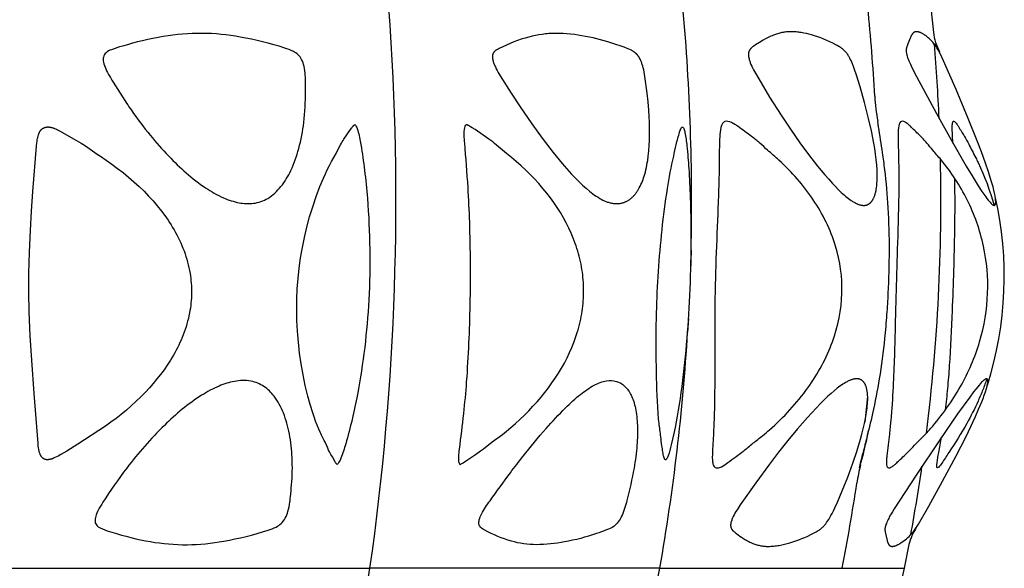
# Model space of a CAD drawing. Header units: millimetres. Extents: x 1250 to 1725, y 0 to 1655.
# Tile 48 of 256: x 1543 to 1602, y 276 to 309. Entities that reach past the tile are written whole.
import ezdxf

# ---------------------------------------------------------------- set-up
doc = ezdxf.new("R2010")
doc.units = ezdxf.units.MM
doc.header["$MEASUREMENT"] = 0
doc.layers.add('Crea2D$visibili$tangenti', color=7, linetype='Continuous', true_color=0x000000)

msp = doc.modelspace()

# ---------------------------------------------------------------- linework, layer by layer
at = {"layer": 'Crea2D$visibili$tangenti'}
for p, q in [((1597.242, 309.675), (1597.383, 308.211)), ((1583.032, 295.33), (1582.999, 294.078)), ((1582.877, 291.277), (1582.83, 290.474)), ((1593.492, 286.669), (1593.326, 285.139)), ((1595.937, 277.896), (1595.661, 276.492)), ((1541.63, 276.492), (1564.01, 276.492)), ((1581.183, 276.492), (1564.01, 276.492)), ((1581.183, 276.492), (1591.979, 276.492)), ((1591.979, 276.492), (1595.661, 276.492)), ((1595.661, 276.492), (1595.345, 275.129))]:
    msp.add_line(p, q, dxfattribs=at)
for points in [[(1574.998, 308.154), (1574.898, 308.154), (1574.798, 308.151), (1574.698, 308.147), (1574.599, 308.141), (1574.499, 308.133), (1574.4, 308.123), (1574.202, 308.098), (1574.006, 308.067), (1573.81, 308.03), (1573.615, 307.987), (1573.422, 307.938), (1573.195, 307.875), (1572.97, 307.805), (1572.748, 307.728), (1572.527, 307.646), (1572.309, 307.558), (1572.093, 307.465), (1571.878, 307.367), (1571.667, 307.265), (1571.595, 307.228), (1571.56, 307.209), (1571.526, 307.189), (1571.509, 307.179), (1571.492, 307.168), (1571.476, 307.156), (1571.459, 307.145), (1571.444, 307.133), (1571.428, 307.12), (1571.413, 307.107), (1571.406, 307.1), (1571.399, 307.093), (1571.389, 307.084), (1571.38, 307.074), (1571.371, 307.064), (1571.363, 307.054), (1571.354, 307.044), (1571.346, 307.034), (1571.339, 307.023), (1571.331, 307.012), (1571.324, 307.001), (1571.317, 306.99), (1571.311, 306.978), (1571.305, 306.967), (1571.299, 306.955), (1571.294, 306.943), (1571.291, 306.937), (1571.289, 306.931), (1571.287, 306.925), (1571.284, 306.919), (1571.282, 306.912), (1571.28, 306.904), (1571.278, 306.897), (1571.276, 306.89), (1571.275, 306.883), (1571.273, 306.876), (1571.272, 306.869), (1571.27, 306.861), (1571.268, 306.847), (1571.266, 306.832), (1571.265, 306.817), (1571.264, 306.802), (1571.264, 306.787), (1571.264, 306.772), (1571.264, 306.757), (1571.265, 306.742), (1571.266, 306.727), (1571.267, 306.712), (1571.271, 306.682), (1571.274, 306.656), (1571.279, 306.63), (1571.284, 306.605), (1571.289, 306.579), (1571.295, 306.554), (1571.301, 306.529), (1571.308, 306.503), (1571.316, 306.478), (1571.332, 306.429), (1571.349, 306.38), (1571.368, 306.331), (1571.387, 306.283), (1571.411, 306.227), (1571.437, 306.172), (1571.49, 306.063), (1571.546, 305.955), (1571.605, 305.848), (1571.73, 305.638), (1572.383, 304.612), (1572.916, 303.8), (1573.601, 302.795), (1574.22, 301.944), (1574.864, 301.111), (1575.397, 300.459), (1575.672, 300.14), (1575.955, 299.828), (1576.167, 299.604), (1576.385, 299.386), (1576.608, 299.174), (1576.837, 298.968), (1577.024, 298.81), (1577.12, 298.734), (1577.217, 298.659), (1577.316, 298.587), (1577.416, 298.518), (1577.519, 298.452), (1577.624, 298.388), (1577.714, 298.338), (1577.805, 298.291), (1577.851, 298.269), (1577.897, 298.248), (1577.944, 298.227), (1577.991, 298.208), (1578.039, 298.19), (1578.087, 298.172), (1578.135, 298.157), (1578.184, 298.142), (1578.233, 298.129), (1578.283, 298.117), (1578.333, 298.106), (1578.383, 298.097), (1578.421, 298.092), (1578.459, 298.087), (1578.497, 298.083), (1578.535, 298.08), (1578.573, 298.078), (1578.612, 298.077), (1578.65, 298.078), (1578.688, 298.079), (1578.727, 298.081), (1578.765, 298.085), (1578.803, 298.089), (1578.84, 298.095), (1578.878, 298.102), (1578.915, 298.11), (1578.952, 298.119), (1578.989, 298.13), (1579.026, 298.141), (1579.062, 298.152), (1579.097, 298.166), (1579.132, 298.18), (1579.167, 298.195), (1579.201, 298.211), (1579.235, 298.228), (1579.268, 298.247), (1579.301, 298.266), (1579.333, 298.286), (1579.365, 298.307), (1579.396, 298.328), (1579.427, 298.351), (1579.457, 298.374), (1579.486, 298.398), (1579.515, 298.423), (1579.549, 298.454), (1579.583, 298.486), (1579.615, 298.519), (1579.647, 298.553), (1579.678, 298.587), (1579.708, 298.623), (1579.737, 298.659), (1579.765, 298.696), (1579.793, 298.733), (1579.82, 298.771), (1579.846, 298.81), (1579.871, 298.849), (1579.919, 298.929), (1579.965, 299.01), (1580.016, 299.106), (1580.063, 299.203), (1580.107, 299.302), (1580.149, 299.403), (1580.187, 299.504), (1580.223, 299.606), (1580.256, 299.709), (1580.287, 299.813), (1580.324, 299.946), (1580.357, 300.08), (1580.387, 300.215), (1580.414, 300.35), (1580.439, 300.486), (1580.461, 300.622), (1580.498, 300.896), (1580.531, 301.204), (1580.555, 301.513), (1580.571, 301.823), (1580.579, 302.132), (1580.579, 302.501), (1580.57, 302.87), (1580.553, 303.239), (1580.528, 303.608), (1580.484, 304.109), (1580.43, 304.609), (1580.293, 305.605), (1580.251, 305.863), (1580.225, 305.991), (1580.211, 306.055), (1580.196, 306.118), (1580.17, 306.215), (1580.14, 306.311), (1580.124, 306.359), (1580.107, 306.406), (1580.089, 306.453), (1580.071, 306.5), (1580.051, 306.546), (1580.03, 306.592), (1580.009, 306.638), (1579.985, 306.683), (1579.973, 306.705), (1579.961, 306.727), (1579.948, 306.748), (1579.934, 306.769), (1579.92, 306.79), (1579.906, 306.811), (1579.891, 306.831), (1579.876, 306.851), (1579.863, 306.867), (1579.85, 306.883), (1579.837, 306.898), (1579.823, 306.913), (1579.809, 306.928), (1579.794, 306.942), (1579.78, 306.956), (1579.765, 306.97), (1579.749, 306.984), (1579.734, 306.997), (1579.718, 307.011), (1579.702, 307.023), (1579.686, 307.036), (1579.67, 307.048), (1579.636, 307.072), (1579.614, 307.087), (1579.591, 307.102), (1579.567, 307.116), (1579.544, 307.129), (1579.496, 307.156), (1579.447, 307.18), (1579.397, 307.203), (1579.347, 307.226), (1579.246, 307.268), (1579.068, 307.338), (1578.888, 307.403), (1578.525, 307.526), (1578.096, 307.659), (1577.662, 307.781), (1577.225, 307.888), (1577.006, 307.936), (1576.785, 307.98), (1576.564, 308.019), (1576.342, 308.054), (1576.119, 308.084), (1575.896, 308.109), (1575.672, 308.129), (1575.448, 308.143), (1575.223, 308.152)], [(1588.944, 308.254), (1588.877, 308.253), (1588.811, 308.251), (1588.745, 308.247), (1588.679, 308.241), (1588.613, 308.234), (1588.547, 308.224), (1588.482, 308.214), (1588.417, 308.201), (1588.352, 308.188), (1588.287, 308.172), (1588.223, 308.156), (1588.159, 308.137), (1588.096, 308.118), (1588.033, 308.097), (1587.97, 308.075), (1587.908, 308.051), (1587.83, 308.019), (1587.752, 307.985), (1587.675, 307.949), (1587.599, 307.912), (1587.449, 307.834), (1587.301, 307.751), (1587.078, 307.617), (1586.858, 307.477), (1586.754, 307.406), (1586.703, 307.369), (1586.677, 307.35), (1586.653, 307.33), (1586.629, 307.31), (1586.606, 307.29), (1586.595, 307.279), (1586.584, 307.269), (1586.573, 307.258), (1586.562, 307.247), (1586.552, 307.235), (1586.542, 307.224), (1586.532, 307.212), (1586.523, 307.2), (1586.514, 307.188), (1586.506, 307.175), (1586.497, 307.163), (1586.49, 307.15), (1586.484, 307.14), (1586.479, 307.129), (1586.474, 307.119), (1586.469, 307.109), (1586.465, 307.098), (1586.46, 307.087), (1586.456, 307.077), (1586.453, 307.066), (1586.449, 307.055), (1586.446, 307.044), (1586.443, 307.032), (1586.441, 307.021), (1586.438, 307.01), (1586.436, 306.999), (1586.434, 306.987), (1586.432, 306.976), (1586.431, 306.959), (1586.429, 306.942), (1586.428, 306.925), (1586.428, 306.908), (1586.428, 306.891), (1586.429, 306.874), (1586.43, 306.857), (1586.431, 306.84), (1586.433, 306.823), (1586.435, 306.806), (1586.44, 306.772), (1586.446, 306.739), (1586.453, 306.705), (1586.464, 306.656), (1586.477, 306.607), (1586.491, 306.558), (1586.507, 306.51), (1586.523, 306.463), (1586.54, 306.416), (1586.577, 306.322), (1586.624, 306.214), (1586.674, 306.108), (1586.727, 306.003), (1586.782, 305.899), (1586.898, 305.693), (1587.682, 304.389), (1588.368, 303.304), (1588.913, 302.488), (1589.477, 301.685), (1589.991, 300.986), (1590.524, 300.301), (1590.959, 299.775), (1591.183, 299.517), (1591.412, 299.264), (1591.582, 299.085), (1591.755, 298.909), (1591.933, 298.737), (1592.025, 298.654), (1592.117, 298.572), (1592.194, 298.507), (1592.272, 298.443), (1592.351, 298.381), (1592.432, 298.322), (1592.515, 298.264), (1592.557, 298.237), (1592.599, 298.21), (1592.642, 298.184), (1592.686, 298.159), (1592.73, 298.135), (1592.774, 298.112), (1592.832, 298.084), (1592.861, 298.071), (1592.89, 298.059), (1592.92, 298.047), (1592.949, 298.035), (1592.979, 298.025), (1593.009, 298.015), (1593.04, 298.006), (1593.071, 297.998), (1593.102, 297.991), (1593.133, 297.986), (1593.148, 297.983), (1593.164, 297.981), (1593.18, 297.979), (1593.196, 297.977), (1593.212, 297.976), (1593.227, 297.975), (1593.243, 297.974), (1593.26, 297.973), (1593.273, 297.973), (1593.285, 297.973), (1593.298, 297.974), (1593.311, 297.974), (1593.324, 297.975), (1593.337, 297.977), (1593.35, 297.979), (1593.363, 297.981), (1593.375, 297.983), (1593.388, 297.986), (1593.401, 297.989), (1593.413, 297.993), (1593.426, 297.996), (1593.438, 298), (1593.45, 298.005), (1593.462, 298.009), (1593.475, 298.014), (1593.486, 298.019), (1593.498, 298.025), (1593.51, 298.031), (1593.522, 298.037), (1593.533, 298.043), (1593.545, 298.049), (1593.556, 298.056), (1593.567, 298.063), (1593.578, 298.07), (1593.589, 298.077), (1593.599, 298.085), (1593.61, 298.092), (1593.62, 298.1), (1593.63, 298.108), (1593.64, 298.117), (1593.653, 298.128), (1593.666, 298.14), (1593.678, 298.152), (1593.69, 298.164), (1593.702, 298.176), (1593.713, 298.189), (1593.724, 298.202), (1593.735, 298.216), (1593.746, 298.229), (1593.756, 298.243), (1593.766, 298.257), (1593.776, 298.271), (1593.785, 298.286), (1593.794, 298.3), (1593.803, 298.315), (1593.812, 298.33), (1593.828, 298.361), (1593.844, 298.392), (1593.859, 298.423), (1593.873, 298.455), (1593.886, 298.488), (1593.898, 298.521), (1593.91, 298.554), (1593.921, 298.587), (1593.934, 298.63), (1593.947, 298.674), (1593.958, 298.717), (1593.969, 298.761), (1593.979, 298.805), (1593.988, 298.849), (1594.004, 298.938), (1594.017, 299.026), (1594.028, 299.116), (1594.036, 299.205), (1594.043, 299.295), (1594.05, 299.428), (1594.055, 299.56), (1594.057, 299.693), (1594.055, 299.826), (1594.046, 300.093), (1594.029, 300.358), (1593.998, 300.684), (1593.958, 301.008), (1593.91, 301.332), (1593.856, 301.654), (1593.715, 302.388), (1593.55, 303.117), (1593.306, 304.061), (1593.04, 304.999), (1592.832, 305.68), (1592.717, 306.018), (1592.655, 306.185), (1592.589, 306.351), (1592.55, 306.446), (1592.508, 306.54), (1592.464, 306.632), (1592.441, 306.678), (1592.417, 306.723), (1592.392, 306.768), (1592.366, 306.811), (1592.34, 306.854), (1592.312, 306.897), (1592.282, 306.938), (1592.252, 306.979), (1592.22, 307.019), (1592.187, 307.057), (1592.162, 307.085), (1592.136, 307.112), (1592.109, 307.139), (1592.082, 307.164), (1592.054, 307.189), (1592.025, 307.214), (1591.996, 307.237), (1591.966, 307.26), (1591.923, 307.292), (1591.879, 307.322), (1591.834, 307.35), (1591.789, 307.378), (1591.696, 307.43), (1591.602, 307.481), (1591.428, 307.569), (1591.253, 307.654), (1591.076, 307.735), (1590.897, 307.811), (1590.716, 307.883), (1590.534, 307.95), (1590.349, 308.012), (1590.163, 308.068), (1590.014, 308.108), (1589.863, 308.145), (1589.712, 308.177), (1589.56, 308.204), (1589.483, 308.215), (1589.407, 308.225), (1589.33, 308.234), (1589.253, 308.241), (1589.176, 308.247), (1589.099, 308.251), (1589.021, 308.253)], [(1596.381, 308.254), (1596.376, 308.254), (1596.371, 308.254), (1596.365, 308.254), (1596.36, 308.254), (1596.355, 308.253), (1596.35, 308.253), (1596.345, 308.252), (1596.34, 308.251), (1596.335, 308.25), (1596.33, 308.25), (1596.324, 308.248), (1596.319, 308.247), (1596.314, 308.246), (1596.309, 308.245), (1596.304, 308.243), (1596.299, 308.242), (1596.295, 308.24), (1596.29, 308.239), (1596.285, 308.237), (1596.28, 308.235), (1596.275, 308.233), (1596.27, 308.231), (1596.266, 308.229), (1596.261, 308.227), (1596.256, 308.224), (1596.252, 308.222), (1596.247, 308.219), (1596.243, 308.217), (1596.238, 308.214), (1596.234, 308.212), (1596.229, 308.209), (1596.225, 308.206), (1596.22, 308.202), (1596.215, 308.199), (1596.21, 308.195), (1596.205, 308.191), (1596.2, 308.187), (1596.195, 308.183), (1596.19, 308.178), (1596.185, 308.174), (1596.181, 308.17), (1596.176, 308.165), (1596.167, 308.156), (1596.159, 308.146), (1596.151, 308.136), (1596.142, 308.126), (1596.135, 308.116), (1596.127, 308.105), (1596.12, 308.095), (1596.113, 308.084), (1596.106, 308.073), (1596.093, 308.05), (1596.081, 308.029), (1596.069, 308.007), (1596.058, 307.986), (1596.048, 307.964), (1596.028, 307.919), (1595.877, 307.532), (1595.824, 307.395), (1595.816, 307.37), (1595.808, 307.345), (1595.8, 307.319), (1595.794, 307.294), (1595.791, 307.281), (1595.788, 307.268), (1595.785, 307.255), (1595.783, 307.242), (1595.782, 307.231), (1595.78, 307.219), (1595.779, 307.208), (1595.778, 307.197), (1595.777, 307.185), (1595.776, 307.174), (1595.776, 307.151), (1595.776, 307.127), (1595.777, 307.104), (1595.778, 307.081), (1595.781, 307.058), (1595.783, 307.035), (1595.787, 307.012), (1595.79, 306.989), (1595.795, 306.966), (1595.804, 306.92), (1595.816, 306.875), (1595.835, 306.803), (1595.857, 306.733), (1595.881, 306.663), (1595.906, 306.595), (1595.933, 306.526), (1595.962, 306.458), (1596.021, 306.324), (1596.107, 306.14), (1596.381, 305.595), (1597.563, 303.405), (1598.436, 301.845), (1599.337, 300.302), (1599.687, 299.716), (1600.046, 299.136), (1600.262, 298.803), (1600.373, 298.639), (1600.487, 298.477), (1600.556, 298.382), (1600.628, 298.289), (1600.665, 298.244), (1600.702, 298.199), (1600.741, 298.155), (1600.781, 298.111), (1600.803, 298.088), (1600.815, 298.077), (1600.826, 298.066), (1600.838, 298.055), (1600.85, 298.045), (1600.862, 298.035), (1600.868, 298.03), (1600.874, 298.026), (1600.88, 298.021), (1600.887, 298.017), (1600.893, 298.013), (1600.9, 298.008), (1600.906, 298.004), (1600.913, 298.001), (1600.92, 297.997), (1600.927, 297.994), (1600.934, 297.99), (1600.941, 297.987), (1600.948, 297.984), (1600.956, 297.982), (1600.963, 297.979), (1600.971, 297.977), (1600.979, 297.975), (1600.987, 297.973), (1600.988, 297.973), (1600.99, 297.974), (1600.991, 297.974), (1600.993, 297.974), (1600.995, 297.974), (1600.996, 297.974), (1600.998, 297.974), (1600.999, 297.975), (1601, 297.975), (1601.002, 297.975), (1601.003, 297.976), (1601.005, 297.976), (1601.006, 297.976), (1601.007, 297.977), (1601.009, 297.977), (1601.01, 297.978), (1601.011, 297.978), (1601.013, 297.979), (1601.014, 297.98), (1601.015, 297.98), (1601.016, 297.981), (1601.018, 297.982), (1601.019, 297.982), (1601.02, 297.983), (1601.021, 297.984), (1601.022, 297.985), (1601.023, 297.985), (1601.025, 297.986), (1601.026, 297.987), (1601.027, 297.988), (1601.028, 297.989), (1601.029, 297.99), (1601.03, 297.991), (1601.031, 297.992), (1601.033, 297.994), (1601.035, 297.996), (1601.037, 297.998), (1601.038, 298), (1601.04, 298.002), (1601.042, 298.005), (1601.043, 298.007), (1601.045, 298.01), (1601.046, 298.012), (1601.048, 298.015), (1601.049, 298.017), (1601.051, 298.02), (1601.052, 298.022), (1601.055, 298.027), (1601.057, 298.032), (1601.058, 298.036), (1601.06, 298.04), (1601.062, 298.045), (1601.063, 298.049), (1601.065, 298.054), (1601.066, 298.058), (1601.067, 298.062), (1601.068, 298.067), (1601.069, 298.071), (1601.071, 298.08), (1601.073, 298.09), (1601.074, 298.099), (1601.075, 298.108), (1601.076, 298.117), (1601.077, 298.127), (1601.077, 298.136), (1601.078, 298.155), (1601.078, 298.173), (1601.077, 298.202), (1601.076, 298.23), (1601.073, 298.287), (1601.068, 298.343), (1601.061, 298.399), (1601.05, 298.472), (1601.038, 298.545), (1601.008, 298.691), (1600.966, 298.877), (1600.919, 299.062), (1600.815, 299.429), (1600.65, 299.952), (1600.472, 300.47), (1600.23, 301.137), (1599.976, 301.8), (1599.446, 303.117), (1598.728, 304.826), (1597.985, 306.525), (1597.785, 306.961), (1597.714, 307.104), (1597.676, 307.174), (1597.636, 307.242), (1597.6, 307.301), (1597.562, 307.358), (1597.523, 307.414), (1597.482, 307.469), (1597.44, 307.523), (1597.396, 307.576), (1597.351, 307.628), (1597.305, 307.679), (1597.25, 307.737), (1597.193, 307.793), (1597.135, 307.848), (1597.075, 307.901), (1597.014, 307.951), (1596.951, 308), (1596.919, 308.024), (1596.887, 308.047), (1596.854, 308.069), (1596.82, 308.091), (1596.792, 308.109), (1596.764, 308.126), (1596.735, 308.142), (1596.705, 308.158), (1596.676, 308.173), (1596.646, 308.188), (1596.615, 308.201), (1596.6, 308.207), (1596.584, 308.213), (1596.56, 308.222), (1596.535, 308.23), (1596.522, 308.233), (1596.51, 308.237), (1596.497, 308.24), (1596.484, 308.243), (1596.471, 308.245), (1596.459, 308.248), (1596.446, 308.249), (1596.433, 308.251), (1596.42, 308.252), (1596.407, 308.253), (1596.394, 308.254)], [(1548.041, 300.878), (1548.386, 300.648), (1548.727, 300.411), (1549.062, 300.165), (1549.39, 299.911), (1549.711, 299.648), (1550.025, 299.377), (1550.332, 299.096), (1550.629, 298.807), (1550.899, 298.527), (1551.161, 298.24), (1551.413, 297.944), (1551.656, 297.641), (1551.857, 297.372), (1552.051, 297.096), (1552.144, 296.956), (1552.234, 296.814), (1552.323, 296.671), (1552.408, 296.526), (1552.493, 296.375), (1552.575, 296.223), (1552.653, 296.069), (1552.729, 295.913), (1552.801, 295.756), (1552.87, 295.598), (1552.935, 295.437), (1552.997, 295.276), (1553.055, 295.113), (1553.11, 294.949), (1553.161, 294.784), (1553.207, 294.618), (1553.25, 294.451), (1553.288, 294.283), (1553.322, 294.114), (1553.352, 293.944), (1553.374, 293.799), (1553.393, 293.653), (1553.409, 293.507), (1553.421, 293.361), (1553.43, 293.214), (1553.436, 293.068), (1553.439, 292.921), (1553.439, 292.774), (1553.435, 292.627), (1553.429, 292.481), (1553.419, 292.334), (1553.406, 292.188), (1553.39, 292.042), (1553.37, 291.896), (1553.348, 291.751), (1553.322, 291.607), (1553.289, 291.442), (1553.252, 291.278), (1553.211, 291.115), (1553.167, 290.953), (1553.118, 290.792), (1553.066, 290.632), (1553.01, 290.473), (1552.951, 290.316), (1552.889, 290.159), (1552.824, 290.004), (1552.755, 289.85), (1552.683, 289.698), (1552.609, 289.547), (1552.531, 289.397), (1552.451, 289.249), (1552.368, 289.102), (1552.281, 288.955), (1552.192, 288.809), (1552.006, 288.521), (1551.81, 288.24), (1551.606, 287.965), (1551.393, 287.697), (1551.173, 287.434), (1550.946, 287.177), (1550.713, 286.926), (1550.44, 286.647), (1550.161, 286.375), (1549.874, 286.11), (1549.58, 285.854), (1549.28, 285.605), (1548.973, 285.365), (1548.66, 285.133), (1548.341, 284.91), (1546.712, 283.835), (1546.055, 283.435), (1545.708, 283.231), (1545.531, 283.135), (1545.442, 283.089), (1545.351, 283.045), (1545.3, 283.022), (1545.248, 282.999), (1545.222, 282.989), (1545.196, 282.979), (1545.169, 282.969), (1545.142, 282.96), (1545.115, 282.952), (1545.088, 282.945), (1545.061, 282.938), (1545.033, 282.932), (1545.019, 282.93), (1545.006, 282.927), (1544.992, 282.925), (1544.977, 282.923), (1544.963, 282.922), (1544.949, 282.921), (1544.935, 282.92), (1544.92, 282.919), (1544.906, 282.918), (1544.891, 282.918), (1544.876, 282.918), (1544.861, 282.919), (1544.846, 282.92), (1544.832, 282.922), (1544.824, 282.923), (1544.817, 282.924), (1544.809, 282.926), (1544.802, 282.927), (1544.795, 282.929), (1544.788, 282.93), (1544.78, 282.932), (1544.773, 282.934), (1544.766, 282.936), (1544.759, 282.938), (1544.752, 282.941), (1544.745, 282.943), (1544.738, 282.946), (1544.731, 282.949), (1544.724, 282.952), (1544.718, 282.955), (1544.711, 282.958), (1544.704, 282.961), (1544.698, 282.964), (1544.691, 282.968), (1544.685, 282.971), (1544.68, 282.975), (1544.674, 282.978), (1544.668, 282.982), (1544.663, 282.986), (1544.657, 282.99), (1544.647, 282.998), (1544.636, 283.006), (1544.626, 283.015), (1544.616, 283.024), (1544.606, 283.033), (1544.597, 283.043), (1544.588, 283.053), (1544.579, 283.063), (1544.57, 283.073), (1544.562, 283.084), (1544.553, 283.095), (1544.546, 283.106), (1544.538, 283.117), (1544.529, 283.131), (1544.521, 283.145), (1544.512, 283.159), (1544.505, 283.174), (1544.497, 283.188), (1544.49, 283.203), (1544.483, 283.218), (1544.477, 283.233), (1544.471, 283.249), (1544.465, 283.264), (1544.453, 283.295), (1544.443, 283.326), (1544.434, 283.358), (1544.421, 283.403), (1544.41, 283.448), (1544.4, 283.494), (1544.391, 283.539), (1544.376, 283.631), (1544.363, 283.723), (1544.346, 283.871), (1544.113, 286.845), (1543.971, 288.803), (1543.884, 290.249), (1543.824, 291.697), (1543.804, 292.817), (1543.809, 293.938), (1543.842, 295.209), (1543.9, 296.479), (1543.968, 297.641), (1544.045, 298.802), (1544.254, 301.488), (1544.275, 301.669), (1544.288, 301.76), (1544.302, 301.85), (1544.318, 301.936), (1544.327, 301.979), (1544.337, 302.022), (1544.347, 302.065), (1544.359, 302.107), (1544.372, 302.149), (1544.386, 302.19), (1544.399, 302.224), (1544.412, 302.257), (1544.42, 302.273), (1544.427, 302.289), (1544.435, 302.305), (1544.443, 302.321), (1544.452, 302.337), (1544.461, 302.352), (1544.47, 302.367), (1544.48, 302.382), (1544.49, 302.396), (1544.5, 302.41), (1544.511, 302.424), (1544.523, 302.438), (1544.532, 302.448), (1544.542, 302.459), (1544.552, 302.469), (1544.563, 302.478), (1544.573, 302.488), (1544.584, 302.497), (1544.595, 302.506), (1544.606, 302.515), (1544.618, 302.523), (1544.63, 302.531), (1544.642, 302.539), (1544.654, 302.546), (1544.666, 302.553), (1544.679, 302.56), (1544.692, 302.566), (1544.704, 302.572), (1544.719, 302.577), (1544.733, 302.583), (1544.748, 302.588), (1544.762, 302.592), (1544.777, 302.596), (1544.792, 302.6), (1544.807, 302.603), (1544.822, 302.606), (1544.838, 302.608), (1544.853, 302.61), (1544.868, 302.612), (1544.884, 302.613), (1544.899, 302.614), (1544.915, 302.615), (1544.93, 302.615), (1544.946, 302.615), (1544.967, 302.614), (1544.988, 302.613), (1545.008, 302.611), (1545.029, 302.609), (1545.05, 302.606), (1545.071, 302.603), (1545.091, 302.599), (1545.112, 302.595), (1545.132, 302.591), (1545.153, 302.586), (1545.193, 302.575), (1545.234, 302.563), (1545.273, 302.55), (1545.303, 302.539), (1545.332, 302.528), (1545.391, 302.504), (1545.448, 302.478), (1545.505, 302.451), (1545.618, 302.394), (1546.495, 301.901), (1546.902, 301.664), (1547.106, 301.538), (1547.305, 301.407), (1547.856, 301.009)], [(1587.604, 277.789), (1587.685, 277.79), (1587.766, 277.793), (1587.847, 277.798), (1587.928, 277.804), (1588.008, 277.812), (1588.088, 277.822), (1588.168, 277.833), (1588.248, 277.846), (1588.407, 277.876), (1588.565, 277.911), (1588.723, 277.95), (1588.879, 277.994), (1589.061, 278.051), (1589.242, 278.112), (1589.422, 278.178), (1589.599, 278.248), (1589.776, 278.322), (1589.95, 278.401), (1590.122, 278.483), (1590.293, 278.569), (1590.433, 278.643), (1590.501, 278.682), (1590.535, 278.702), (1590.568, 278.723), (1590.613, 278.753), (1590.656, 278.783), (1590.699, 278.815), (1590.74, 278.848), (1590.781, 278.883), (1590.82, 278.918), (1590.859, 278.955), (1590.896, 278.993), (1590.926, 279.026), (1590.955, 279.06), (1590.983, 279.094), (1591.011, 279.129), (1591.037, 279.165), (1591.063, 279.201), (1591.114, 279.274), (1591.186, 279.387), (1591.255, 279.501), (1591.32, 279.617), (1591.383, 279.735), (1591.466, 279.898), (1591.546, 280.063), (1591.698, 280.397), (1591.983, 281.073), (1592.311, 281.888), (1592.62, 282.71), (1592.857, 283.414), (1593.072, 284.126), (1593.157, 284.434), (1593.236, 284.743), (1593.308, 285.053), (1593.371, 285.366), (1593.413, 285.611), (1593.447, 285.858), (1593.461, 285.981), (1593.473, 286.105), (1593.483, 286.228), (1593.49, 286.352), (1593.493, 286.451), (1593.495, 286.55), (1593.494, 286.649), (1593.49, 286.747), (1593.486, 286.797), (1593.482, 286.846), (1593.476, 286.895), (1593.47, 286.944), (1593.462, 286.993), (1593.453, 287.042), (1593.443, 287.09), (1593.431, 287.139), (1593.423, 287.17), (1593.415, 287.201), (1593.405, 287.231), (1593.395, 287.262), (1593.384, 287.292), (1593.372, 287.321), (1593.36, 287.35), (1593.353, 287.365), (1593.346, 287.379), (1593.339, 287.393), (1593.331, 287.407), (1593.324, 287.421), (1593.316, 287.434), (1593.308, 287.447), (1593.299, 287.46), (1593.29, 287.473), (1593.281, 287.486), (1593.272, 287.498), (1593.262, 287.511), (1593.252, 287.523), (1593.242, 287.534), (1593.232, 287.546), (1593.221, 287.557), (1593.209, 287.568), (1593.198, 287.578), (1593.189, 287.586), (1593.179, 287.594), (1593.17, 287.601), (1593.16, 287.608), (1593.15, 287.616), (1593.14, 287.622), (1593.13, 287.629), (1593.119, 287.636), (1593.109, 287.642), (1593.098, 287.648), (1593.087, 287.654), (1593.076, 287.659), (1593.065, 287.664), (1593.054, 287.67), (1593.043, 287.674), (1593.032, 287.679), (1593.02, 287.683), (1593.008, 287.687), (1592.997, 287.691), (1592.985, 287.694), (1592.973, 287.697), (1592.961, 287.7), (1592.95, 287.703), (1592.938, 287.705), (1592.926, 287.707), (1592.914, 287.709), (1592.901, 287.71), (1592.889, 287.711), (1592.877, 287.712), (1592.865, 287.712), (1592.853, 287.712), (1592.841, 287.711), (1592.825, 287.711), (1592.81, 287.71), (1592.794, 287.709), (1592.778, 287.708), (1592.763, 287.706), (1592.747, 287.704), (1592.716, 287.7), (1592.686, 287.694), (1592.655, 287.688), (1592.625, 287.68), (1592.595, 287.672), (1592.565, 287.663), (1592.536, 287.653), (1592.506, 287.643), (1592.477, 287.632), (1592.448, 287.62), (1592.419, 287.608), (1592.362, 287.582), (1592.318, 287.561), (1592.273, 287.538), (1592.229, 287.515), (1592.186, 287.491), (1592.1, 287.44), (1592.017, 287.387), (1591.934, 287.331), (1591.853, 287.273), (1591.773, 287.214), (1591.695, 287.153), (1591.505, 286.999), (1591.321, 286.839), (1591.14, 286.674), (1590.963, 286.506), (1590.697, 286.243), (1590.437, 285.974), (1589.93, 285.423), (1589.341, 284.75), (1588.769, 284.062), (1588.211, 283.362), (1587.668, 282.652), (1586.864, 281.557), (1585.947, 280.255), (1585.816, 280.06), (1585.753, 279.961), (1585.693, 279.861), (1585.634, 279.759), (1585.579, 279.656), (1585.535, 279.567), (1585.514, 279.521), (1585.493, 279.476), (1585.474, 279.43), (1585.456, 279.384), (1585.439, 279.337), (1585.423, 279.29), (1585.413, 279.258), (1585.403, 279.226), (1585.395, 279.193), (1585.391, 279.177), (1585.388, 279.16), (1585.385, 279.144), (1585.382, 279.128), (1585.38, 279.111), (1585.378, 279.095), (1585.376, 279.078), (1585.375, 279.061), (1585.375, 279.045), (1585.375, 279.028), (1585.375, 279.016), (1585.376, 279.004), (1585.377, 278.992), (1585.378, 278.981), (1585.38, 278.969), (1585.381, 278.957), (1585.384, 278.946), (1585.386, 278.934), (1585.389, 278.922), (1585.392, 278.911), (1585.395, 278.9), (1585.399, 278.889), (1585.403, 278.878), (1585.407, 278.867), (1585.412, 278.856), (1585.417, 278.845), (1585.42, 278.84), (1585.423, 278.834), (1585.426, 278.828), (1585.429, 278.822), (1585.436, 278.811), (1585.444, 278.8), (1585.451, 278.789), (1585.459, 278.779), (1585.467, 278.768), (1585.476, 278.758), (1585.485, 278.748), (1585.494, 278.738), (1585.512, 278.719), (1585.532, 278.7), (1585.551, 278.682), (1585.573, 278.662), (1585.596, 278.643), (1585.641, 278.606), (1585.733, 278.535), (1585.831, 278.464), (1585.929, 278.394), (1586.029, 278.327), (1586.131, 278.261), (1586.255, 278.185), (1586.318, 278.149), (1586.381, 278.113), (1586.446, 278.079), (1586.511, 278.047), (1586.576, 278.016), (1586.643, 277.987), (1586.7, 277.963), (1586.757, 277.941), (1586.816, 277.921), (1586.874, 277.901), (1586.933, 277.884), (1586.993, 277.867), (1587.053, 277.852), (1587.113, 277.839), (1587.174, 277.827), (1587.235, 277.817), (1587.296, 277.809), (1587.357, 277.801), (1587.419, 277.796), (1587.48, 277.792), (1587.542, 277.79)], [(1594.942, 277.789), (1594.957, 277.79), (1594.971, 277.791), (1594.986, 277.792), (1595.001, 277.794), (1595.016, 277.796), (1595.031, 277.799), (1595.045, 277.801), (1595.06, 277.805), (1595.075, 277.808), (1595.089, 277.812), (1595.104, 277.816), (1595.118, 277.821), (1595.147, 277.83), (1595.175, 277.841), (1595.194, 277.848), (1595.213, 277.856), (1595.232, 277.864), (1595.25, 277.873), (1595.286, 277.891), (1595.322, 277.91), (1595.357, 277.93), (1595.392, 277.951), (1595.461, 277.995), (1595.546, 278.053), (1595.629, 278.113), (1595.711, 278.176), (1595.79, 278.242), (1595.868, 278.31), (1595.943, 278.381), (1596.015, 278.454), (1596.05, 278.492), (1596.085, 278.53), (1596.132, 278.585), (1596.179, 278.641), (1596.224, 278.698), (1596.267, 278.755), (1596.31, 278.814), (1596.351, 278.874), (1596.431, 278.995), (1596.5, 279.105), (1597.108, 280.163), (1597.932, 281.646), (1598.729, 283.144), (1599.318, 284.3), (1599.601, 284.884), (1599.875, 285.473), (1600.068, 285.91), (1600.251, 286.352), (1600.327, 286.546), (1600.399, 286.742), (1600.467, 286.939), (1600.528, 287.139), (1600.563, 287.266), (1600.578, 287.329), (1600.592, 287.392), (1600.6, 287.438), (1600.603, 287.461), (1600.606, 287.484), (1600.608, 287.508), (1600.61, 287.531), (1600.611, 287.555), (1600.611, 287.58), (1600.611, 287.591), (1600.611, 287.602), (1600.61, 287.612), (1600.609, 287.618), (1600.609, 287.623), (1600.608, 287.629), (1600.607, 287.634), (1600.606, 287.639), (1600.605, 287.644), (1600.604, 287.649), (1600.603, 287.651), (1600.602, 287.654), (1600.601, 287.656), (1600.6, 287.659), (1600.6, 287.661), (1600.599, 287.663), (1600.598, 287.665), (1600.597, 287.668), (1600.596, 287.67), (1600.594, 287.672), (1600.593, 287.674), (1600.592, 287.676), (1600.591, 287.678), (1600.589, 287.68), (1600.588, 287.682), (1600.587, 287.684), (1600.585, 287.686), (1600.583, 287.688), (1600.582, 287.689), (1600.58, 287.691), (1600.578, 287.693), (1600.576, 287.694), (1600.575, 287.696), (1600.573, 287.697), (1600.571, 287.699), (1600.569, 287.7), (1600.566, 287.701), (1600.564, 287.703), (1600.562, 287.704), (1600.559, 287.705), (1600.557, 287.706), (1600.554, 287.707), (1600.552, 287.708), (1600.549, 287.709), (1600.546, 287.71), (1600.544, 287.71), (1600.541, 287.711), (1600.538, 287.711), (1600.53, 287.71), (1600.522, 287.708), (1600.515, 287.706), (1600.507, 287.704), (1600.5, 287.701), (1600.492, 287.698), (1600.485, 287.696), (1600.478, 287.693), (1600.471, 287.689), (1600.464, 287.686), (1600.457, 287.682), (1600.451, 287.679), (1600.444, 287.675), (1600.437, 287.671), (1600.431, 287.667), (1600.424, 287.663), (1600.412, 287.654), (1600.399, 287.645), (1600.387, 287.635), (1600.375, 287.625), (1600.351, 287.604), (1600.328, 287.583), (1600.286, 287.543), (1600.245, 287.501), (1600.205, 287.46), (1600.166, 287.417), (1600.089, 287.331), (1600.015, 287.243), (1599.892, 287.091), (1599.771, 286.938), (1599.537, 286.626), (1598.821, 285.631), (1597.762, 284.098), (1596.364, 282.007), (1595.061, 280.003), (1594.955, 279.831), (1594.853, 279.656), (1594.775, 279.515), (1594.738, 279.444), (1594.702, 279.371), (1594.667, 279.299), (1594.635, 279.225), (1594.604, 279.15), (1594.576, 279.075), (1594.562, 279.035), (1594.55, 278.996), (1594.544, 278.976), (1594.538, 278.955), (1594.533, 278.935), (1594.529, 278.915), (1594.525, 278.895), (1594.521, 278.874), (1594.518, 278.854), (1594.516, 278.833), (1594.515, 278.823), (1594.515, 278.812), (1594.514, 278.802), (1594.514, 278.792), (1594.514, 278.781), (1594.514, 278.771), (1594.515, 278.76), (1594.515, 278.75), (1594.516, 278.734), (1594.518, 278.717), (1594.52, 278.701), (1594.523, 278.685), (1594.529, 278.652), (1594.57, 278.473), (1594.648, 278.133), (1594.656, 278.104), (1594.665, 278.075), (1594.674, 278.047), (1594.684, 278.019), (1594.689, 278.005), (1594.695, 277.991), (1594.701, 277.977), (1594.707, 277.963), (1594.716, 277.945), (1594.72, 277.936), (1594.725, 277.927), (1594.73, 277.919), (1594.735, 277.91), (1594.741, 277.902), (1594.746, 277.893), (1594.752, 277.885), (1594.758, 277.878), (1594.764, 277.87), (1594.768, 277.866), (1594.771, 277.863), (1594.774, 277.859), (1594.778, 277.856), (1594.781, 277.852), (1594.785, 277.849), (1594.789, 277.845), (1594.792, 277.842), (1594.796, 277.839), (1594.8, 277.836), (1594.804, 277.833), (1594.808, 277.831), (1594.811, 277.828), (1594.815, 277.825), (1594.819, 277.823), (1594.823, 277.82), (1594.828, 277.818), (1594.832, 277.816), (1594.836, 277.814), (1594.84, 277.811), (1594.845, 277.809), (1594.849, 277.808), (1594.853, 277.806), (1594.858, 277.804), (1594.862, 277.802), (1594.867, 277.801), (1594.871, 277.799), (1594.876, 277.798), (1594.881, 277.797), (1594.885, 277.796), (1594.89, 277.794), (1594.895, 277.794), (1594.899, 277.793), (1594.904, 277.792), (1594.909, 277.791), (1594.913, 277.791), (1594.918, 277.79), (1594.923, 277.79), (1594.928, 277.79), (1594.932, 277.789), (1594.937, 277.789)]]:
    msp.add_lwpolyline(points, close=True, dxfattribs=at)
for points in [[(1562.068, 282.639), (1562.062, 282.645), (1562.055, 282.651), (1562.048, 282.657), (1562.041, 282.663), (1562.035, 282.669), (1562.029, 282.675), (1562.022, 282.682), (1562.016, 282.689), (1562.012, 282.694), (1562.007, 282.7), (1562.003, 282.706), (1561.999, 282.711), (1561.991, 282.723), (1561.983, 282.735), (1561.975, 282.747), (1561.783, 283.08), (1561.699, 283.229), (1561.618, 283.38), (1561.563, 283.489), (1561.51, 283.599), (1561.393, 283.87), (1561.353, 283.96), (1561.302, 284.066), (1561.14, 284.378), (1561.098, 284.465), (1561.058, 284.553), (1560.981, 284.731), (1560.884, 284.97), (1560.791, 285.21), (1560.703, 285.453), (1560.62, 285.697), (1560.467, 286.19), (1560.329, 286.687), (1560.176, 287.316), (1560.045, 287.95), (1559.933, 288.588), (1559.842, 289.229), (1559.768, 289.873), (1559.715, 290.519), (1559.681, 291.166), (1559.669, 291.814), (1559.677, 292.428), (1559.705, 293.042), (1559.753, 293.655), (1559.819, 294.266), (1559.905, 294.874), (1560.009, 295.48), (1560.132, 296.082), (1560.272, 296.68), (1560.436, 297.29), (1560.619, 297.895), (1560.822, 298.493), (1561.046, 299.083), (1561.256, 299.588), (1561.368, 299.837), (1561.484, 300.084), (1561.606, 300.329), (1561.733, 300.57), (1561.866, 300.809), (1562.005, 301.045), (1562.073, 301.174), (1562.271, 301.565), (1562.318, 301.65), (1562.367, 301.734), (1562.418, 301.818), (1562.471, 301.9), (1562.862, 302.467), (1562.934, 302.567), (1562.959, 302.6), (1562.984, 302.632), (1563.011, 302.664), (1563.025, 302.679), (1563.047, 302.703), (1563.055, 302.711), (1563.063, 302.719), (1563.068, 302.723), (1563.072, 302.727), (1563.076, 302.73), (1563.081, 302.734), (1563.086, 302.737), (1563.091, 302.741), (1563.093, 302.742), (1563.095, 302.744), (1563.098, 302.745), (1563.101, 302.747), (1563.103, 302.748), (1563.106, 302.749), (1563.108, 302.751), (1563.111, 302.752)], [(1569.342, 282.639), (1569.355, 282.645), (1569.369, 282.65), (1569.383, 282.656), (1569.396, 282.662), (1569.422, 282.675), (1569.449, 282.689), (1569.492, 282.714), (1569.534, 282.74), (1569.618, 282.794), (1570.264, 283.23), (1570.566, 283.44), (1570.739, 283.57), (1571.25, 283.971), (1571.856, 284.42), (1572.105, 284.618), (1572.349, 284.822), (1572.623, 285.061), (1572.892, 285.307), (1573.156, 285.558), (1573.413, 285.816), (1573.664, 286.079), (1573.909, 286.349), (1574.146, 286.625), (1574.376, 286.907), (1574.588, 287.182), (1574.793, 287.463), (1574.989, 287.749), (1575.178, 288.041), (1575.357, 288.339), (1575.527, 288.641), (1575.687, 288.949), (1575.837, 289.262), (1575.966, 289.556), (1576.085, 289.853), (1576.194, 290.154), (1576.293, 290.458), (1576.339, 290.611), (1576.382, 290.766), (1576.422, 290.92), (1576.459, 291.076), (1576.493, 291.232), (1576.524, 291.389), (1576.553, 291.546), (1576.578, 291.704), (1576.599, 291.858), (1576.618, 292.012), (1576.634, 292.166), (1576.646, 292.32), (1576.656, 292.475), (1576.663, 292.63), (1576.667, 292.785), (1576.668, 292.94), (1576.666, 293.095), (1576.661, 293.25), (1576.653, 293.405), (1576.643, 293.559), (1576.629, 293.714), (1576.612, 293.868), (1576.593, 294.022), (1576.57, 294.175), (1576.543, 294.333), (1576.514, 294.491), (1576.481, 294.648), (1576.445, 294.804), (1576.406, 294.96), (1576.365, 295.115), (1576.32, 295.269), (1576.273, 295.422), (1576.223, 295.575), (1576.17, 295.727), (1576.056, 296.027), (1575.932, 296.323), (1575.799, 296.616), (1575.721, 296.774), (1575.641, 296.931), (1575.472, 297.242), (1575.293, 297.546), (1575.104, 297.844), (1574.906, 298.137), (1574.699, 298.423), (1574.483, 298.703), (1574.26, 298.977), (1574.015, 299.261), (1573.762, 299.537), (1573.502, 299.806), (1573.235, 300.068), (1572.96, 300.323), (1572.679, 300.571), (1572.392, 300.811), (1572.099, 301.045), (1571.394, 301.643), (1571.281, 301.73), (1571.05, 301.9), (1570.235, 302.457), (1570.068, 302.567), (1569.962, 302.633), (1569.909, 302.664), (1569.854, 302.694), (1569.822, 302.711), (1569.805, 302.719), (1569.789, 302.727), (1569.772, 302.734), (1569.763, 302.738), (1569.755, 302.741), (1569.746, 302.744), (1569.737, 302.747), (1569.729, 302.749), (1569.72, 302.752)]]:
    msp.add_lwpolyline(points, dxfattribs=at)
for centre, radius, start, end in [((1410.743, 298.265), 154.806, 351.91482, 4.2267), ((1454.689, 298.216), 128.376, 358.71188, 5.12077), ((1478.691, 298.201), 115.387, 3.09842, 5.70684), ((1601.197, 308.78), 3.856, 188.47672, 206.43764), ((1486.364, 298.201), 111.47, 2.52306, 4.79485), ((1608.845, 305.461), 14.971, 183.92015, 189.65882), ((1487.775, 298.208), 110.059, 352.84475, 1.30508), ((1580.3, 293.76), 21.287, 342.4202, 12.84026), ((1459.006, 297.967), 124.05, 350.03123, 356.53699), ((1572.208, 288.693), 21.718, 343.30317, 349.2753), ((1604.348, 279.729), 11.64, 165.60643, 171.05927), ((1490.332, 297.907), 107.484, 349.59271, 351.77693), ((1483.535, 297.801), 110.518, 348.883, 351.53763), ((1599.228, 277.042), 3.401, 147.02741, 165.45287), ((1374.052, 316.561), 210.971, 346.02023, 349.05152)]:
    msp.add_arc(centre, radius, start, end, dxfattribs=at)
for points, knots in [([(1554.066, 308.154), (1554.822, 308.154), (1556.48, 307.965), (1558.275, 307.519), (1559.422, 307.139), (1559.774, 306.907), (1559.992, 306.59), (1560.13, 306.172), (1560.203, 305.531), (1560.196, 304.424), (1560.153, 302.965), (1559.836, 301.389), (1559.405, 300.097), (1558.784, 299.076), (1558.042, 298.353), (1557.134, 298.039), (1556.538, 298.078), (1556.256, 298.13), (1555.935, 298.188), (1555.242, 298.421), (1553.769, 299.272), (1552.345, 300.574), (1550.931, 302.166), (1550.026, 303.372), (1549.309, 304.453), (1548.891, 305.126), (1548.558, 305.656), (1548.367, 306.027), (1548.219, 306.411), (1548.189, 306.759), (1548.368, 307.055), (1548.791, 307.236), (1549.916, 307.576), (1551.694, 308.02), (1553.295, 308.158), (1554.066, 308.154)], [0, 0, 0, 0, 2.266766, 4.993427, 5.537484, 5.888832, 6.238468, 6.674877, 7.202074, 8.167025, 9.995662, 11.575192, 12.966325, 14.080586, 15.129592, 16.02979, 16.891743, 16.891743, 16.891743, 17.869173, 19.074147, 21.969791, 23.621861, 25.470837, 26.482529, 27.516063, 27.844807, 28.362066, 28.76421, 29.078828, 29.381775, 29.749633, 30.430163, 32.918282, 35.23152, 35.23152, 35.23152, 35.23152]), ([(1563.111, 302.752), (1563.129, 302.744), (1563.163, 302.71), (1563.23, 302.599), (1563.356, 302.219), (1563.519, 301.351), (1563.706, 300.008), (1564.011, 296.947), (1564.074, 292.494), (1563.502, 287.627), (1562.78, 284.527), (1562.377, 283.2), (1562.198, 282.793), (1562.113, 282.675), (1562.068, 282.639)], [0, 0, 0, 0, 0.058096, 0.14218, 0.387661, 1.253655, 2.789788, 4.456019, 10.479401, 16.12185, 19.123516, 20.018492, 20.282072, 20.451934, 20.451934, 20.451934, 20.451934]), ([(1569.72, 302.752), (1569.691, 302.742), (1569.636, 302.686), (1569.577, 302.473), (1569.569, 302.124), (1569.656, 300.944), (1569.805, 299.229), (1569.947, 296.046), (1569.968, 292.209), (1569.806, 288.428), (1569.554, 285.573), (1569.364, 284.109), (1569.249, 283.161), (1569.245, 282.849), (1569.291, 282.681), (1569.342, 282.639)], [0, 0, 0, 0, 0.092144, 0.219874, 0.659615, 1.131592, 3.773617, 5.82155, 10.689882, 15.280728, 17.170885, 19.284712, 19.711048, 20.033685, 20.220496, 20.220496, 20.220496, 20.220496]), ([(1591.968, 292.779), (1591.998, 293.721), (1591.716, 295.688), (1590.368, 298.399), (1588.802, 300.177), (1587.63, 301.176), (1587.107, 301.666), (1586.53, 302.135), (1586.024, 302.487), (1585.572, 302.816), (1585.306, 302.955), (1585.024, 302.956), (1584.796, 302.734), (1584.743, 302.302), (1584.694, 301.215), (1584.7, 299.718), (1584.606, 297.406), (1584.516, 295.174), (1584.398, 291.236), (1584.474, 287.913), (1584.382, 284.808), (1584.32, 283.828), (1584.286, 283.145), (1584.295, 282.816), (1584.341, 282.596), (1584.445, 282.452), (1584.548, 282.431), (1584.593, 282.435)], [0, 0, 0, 0, 2.829168, 5.880364, 8.981337, 9.88955, 10.498973, 11.132308, 12.118568, 12.347072, 12.811442, 12.999593, 13.16714, 13.700611, 14.268555, 16.449622, 18.177285, 21.217663, 23.146221, 29.996975, 31.181839, 32.466707, 32.94042, 33.23282, 33.453895, 33.609181, 33.745105, 33.745105, 33.745105, 33.745105]), ([(1594.078, 302.948), (1594.077, 302.941), (1594.079, 302.912), (1594.095, 302.806), (1594.183, 302.19), (1594.338, 301.269), (1594.547, 299.673), (1594.801, 296.907), (1594.776, 294.462), (1594.695, 292.779), (1594.674, 292.354), (1594.621, 291.457), (1594.474, 289.765), (1594.222, 287.806), (1593.831, 285.822), (1593.474, 284.338), (1593.222, 283.366), (1593.08, 282.826), (1593.019, 282.562), (1592.999, 282.466), (1592.997, 282.442), (1592.998, 282.435)], [0, 0, 0, 0, 0.0172, 0.087573, 0.323814, 1.88317, 2.891928, 5.154601, 10.217061, 10.217061, 10.217061, 11.494283, 12.913743, 15.315799, 17.420432, 18.980634, 19.896939, 20.435456, 20.656924, 20.708442, 20.730172, 20.730172, 20.730172, 20.730172]), ([(1600.599, 292.779), (1600.635, 293.714), (1600.467, 295.629), (1599.498, 298.335), (1598.303, 300.154), (1597.396, 301.185), (1596.983, 301.693), (1596.536, 302.165), (1596.144, 302.535), (1595.871, 302.801), (1595.714, 302.909), (1595.567, 302.97), (1595.425, 302.921), (1595.313, 302.686), (1595.299, 302.318), (1595.291, 301.685), (1595.324, 300.955), (1595.333, 300.01), (1595.34, 298.294), (1595.266, 295.88), (1595.156, 292.563), (1595.101, 289.718), (1595.008, 287.169), (1594.903, 285.629), (1594.768, 284.271), (1594.662, 283.488), (1594.601, 282.901), (1594.602, 282.697), (1594.62, 282.55), (1594.672, 282.449), (1594.737, 282.431), (1594.763, 282.435)], [0, 0, 0, 0, 2.808216, 5.721902, 8.552982, 9.294998, 9.840427, 10.517522, 11.244934, 11.457442, 11.66011, 11.813461, 11.925807, 12.076635, 12.560003, 13.029498, 13.975876, 14.752414, 15.863835, 19.123952, 21.996677, 25.819353, 27.660518, 29.647601, 30.449779, 31.753674, 32.019906, 32.220324, 32.362381, 32.465658, 32.544501, 32.544501, 32.544501, 32.544501]), ([(1598.546, 301.656), (1598.532, 301.865), (1598.512, 302.201), (1598.498, 302.615), (1598.513, 302.838), (1598.555, 302.941), (1598.621, 302.965), (1598.699, 302.888), (1598.781, 302.784), (1598.96, 302.493), (1599.201, 302.107), (1599.473, 301.623), (1599.683, 301.196), (1599.877, 300.834), (1600.389, 299.793), (1600.74, 298.844), (1600.977, 297.974)], [0, 0, 0, 0, 0.627122, 1.01064, 1.242858, 1.293186, 1.339414, 1.432813, 1.582859, 1.758642, 2.442414, 2.960948, 3.416353, 3.872771, 4.192123, 6.896226, 6.896226, 6.896226, 6.896226]), ([(1582.006, 300.878), (1581.853, 300.25), (1581.592, 298.803), (1581.193, 295.714), (1580.968, 292.318), (1580.957, 288.815), (1581.016, 286.64), (1581.118, 285.129), (1581.234, 284.371), (1581.289, 283.8), (1581.357, 283.402), (1581.404, 283.139), (1581.449, 282.979), (1581.49, 282.925), (1581.513, 282.919), (1581.526, 282.916), (1581.556, 282.929), (1581.617, 283.007), (1581.737, 283.294), (1582.033, 284.48), (1582.58, 287.505), (1582.999, 292.405), (1583.058, 296.953), (1582.913, 300.036), (1582.806, 301.318), (1582.716, 302.11), (1582.628, 302.484), (1582.564, 302.611), (1582.476, 302.612), (1582.409, 302.495), (1582.309, 302.145), (1582.135, 301.593), (1582.053, 301.107), (1582.006, 300.878)], [0, 0, 0, 0, 1.93895, 4.410391, 9.341035, 12.142069, 14.914802, 15.868795, 16.681816, 17.216465, 17.588398, 17.893725, 18.016915, 18.087006, 18.087006, 18.087006, 18.124612, 18.17916, 18.380165, 19.055558, 21.844917, 27.592045, 33.791826, 35.486313, 36.846673, 37.65, 37.87614, 38.000445, 38.052045, 38.121166, 38.375896, 39.151241, 39.851905, 39.851905, 39.851905, 39.851905]), ([(1598.105, 285.873), (1598.156, 286.291), (1598.247, 287.162), (1598.405, 289.115), (1598.541, 292.24), (1598.666, 295.937), (1598.677, 298.554), (1598.647, 299.581)], [0, 0, 0, 0, 1.262595, 2.628446, 5.875731, 10.645848, 13.725894, 13.725894, 13.725894, 13.725894]), ([(1584.593, 282.435), (1584.677, 282.441), (1584.905, 282.522), (1585.406, 282.895), (1586.04, 283.339), (1586.697, 283.903), (1587.224, 284.295), (1588.4, 285.305), (1590.005, 287.021), (1591.535, 289.797), (1591.943, 291.796), (1591.968, 292.779)], [0, 0, 0, 0, 0.254069, 0.71086, 1.874212, 2.57373, 3.305932, 3.844036, 7.222966, 10.313714, 13.262655, 13.262655, 13.262655, 13.262655]), ([(1594.763, 282.435), (1594.803, 282.437), (1594.9, 282.477), (1595.032, 282.572), (1595.194, 282.717), (1595.394, 282.91), (1595.661, 283.158), (1596.001, 283.487), (1596.368, 283.887), (1596.808, 284.312), (1597.768, 285.365), (1599.06, 287.148), (1600.24, 289.879), (1600.563, 291.803), (1600.599, 292.779)], [0, 0, 0, 0, 0.118513, 0.31178, 0.485878, 0.770924, 1.146485, 1.576711, 2.19145, 2.775866, 3.408538, 6.46758, 9.345478, 12.274539, 12.274539, 12.274539, 12.274539]), ([(1555.985, 287.557), (1556.305, 287.615), (1556.925, 287.643), (1557.761, 287.3), (1558.426, 286.622), (1558.946, 285.655), (1559.279, 284.408), (1559.439, 282.977), (1559.402, 281.726), (1559.312, 280.857), (1559.26, 280.326), (1559.15, 279.768), (1558.894, 279.217), (1558.411, 278.891), (1557.283, 278.513), (1555.53, 278.078), (1553.908, 277.889), (1553.178, 277.889), (1552.449, 277.885), (1550.938, 278.017), (1549.282, 278.448), (1548.284, 278.766), (1547.994, 278.902), (1547.802, 279.017), (1547.695, 279.266), (1547.762, 279.6), (1547.924, 279.985), (1548.535, 280.943), (1549.744, 282.695), (1551.646, 284.883), (1553.536, 286.483), (1554.993, 287.283), (1555.672, 287.502), (1555.985, 287.557)], [0, 0, 0, 0, 0.981177, 1.818158, 2.650858, 3.788891, 5.087135, 6.504044, 8.100677, 8.830819, 9.128045, 9.698654, 10.539497, 10.89048, 11.40852, 14.109026, 16.295553, 16.295553, 16.295553, 18.483527, 20.829414, 21.413963, 21.627453, 21.786549, 22.075669, 22.389856, 22.785315, 23.329218, 25.792863, 29.170024, 32.008377, 33.185289, 34.136885, 34.136885, 34.136885, 34.136885]), ([(1578.608, 287.557), (1578.421, 287.614), (1577.95, 287.626), (1577.217, 287.327), (1576.408, 286.752), (1575.461, 285.887), (1574.327, 284.66), (1573.26, 283.366), (1572.161, 281.935), (1571.342, 280.792), (1570.688, 279.886), (1570.486, 279.401), (1570.434, 279.118), (1570.57, 278.878), (1571.219, 278.517), (1572.302, 278.054), (1573.366, 277.886), (1573.867, 277.889), (1574.43, 277.886), (1575.634, 278.022), (1577.019, 278.391), (1577.974, 278.735), (1578.564, 278.986), (1578.994, 279.622), (1579.321, 280.818), (1579.642, 282.222), (1579.844, 283.712), (1579.879, 284.905), (1579.779, 285.907), (1579.534, 286.71), (1579.153, 287.288), (1578.789, 287.507), (1578.608, 287.557)], [0, 0, 0, 0, 0.583947, 1.380277, 2.34039, 3.557219, 5.220056, 7.353369, 8.58492, 10.633373, 11.571238, 11.935199, 12.194054, 12.413399, 12.712478, 14.421819, 15.920761, 15.920761, 15.920761, 17.60258, 19.556822, 20.193386, 20.66673, 21.431908, 22.424507, 24.384242, 25.751626, 26.928963, 27.961437, 28.759121, 29.43739, 29.998742, 29.998742, 29.998742, 29.998742]), ([(1600.559, 287.707), (1600.482, 287.491), (1600.316, 287.045), (1599.936, 286.153), (1599.306, 284.887), (1598.533, 283.698), (1598.003, 282.888), (1597.801, 282.603), (1597.724, 282.499), (1597.66, 282.443), (1597.63, 282.435)], [0, 0, 0, 0, 0.688952, 1.426372, 2.910807, 4.924243, 5.674401, 5.817166, 5.970504, 6.064927, 6.064927, 6.064927, 6.064927]), ([(1597.63, 282.435), (1597.572, 282.424), (1597.575, 282.562), (1597.629, 282.948), (1597.668, 283.146), (1597.763, 283.65), (1597.818, 283.952), (1597.87, 284.256)], [0, 0, 0, 0, 0.01890659, 0.01890659, 0.03689012, 0.03689012, 0.06335874, 0.06335874, 0.06335874, 0.06335874])]:
    msp.add_open_spline(points, degree=3, knots=knots, dxfattribs=at)
msp.add_open_spline([(1555.493, 245.533), (1560.177, 254.632), (1562.256, 265.696), (1564.01, 276.492)], degree=3, dxfattribs=at)

doc.saveas('drawing.dxf')
